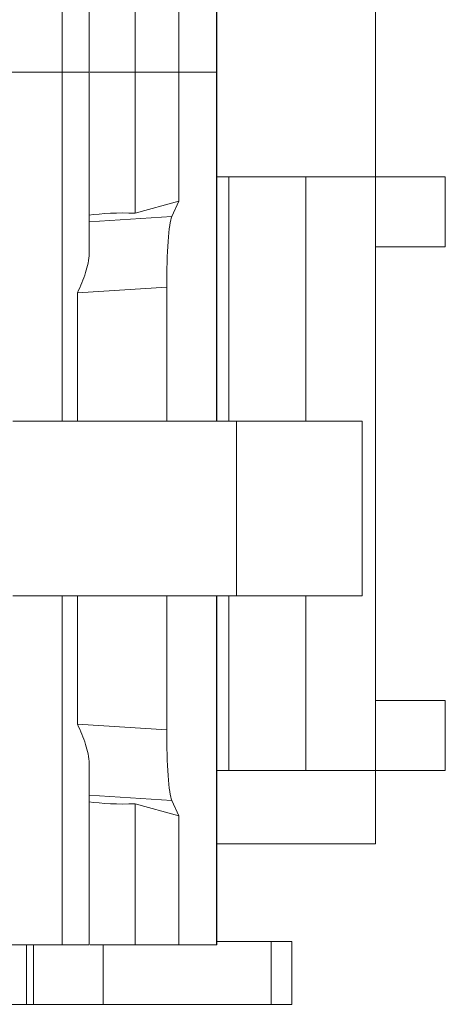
# Model space of a CAD drawing. Header units: millimetres. Extents: x 0 to 427, y 0 to 299.
# Tile 47 of 54: x 205.67 to 211.76, y 224.76 to 238.86. Entities that reach past the tile are written whole.
import ezdxf

# ---------------------------------------------------------------- set-up
doc = ezdxf.new("R2010")
doc.units = ezdxf.units.MM
doc.header["$LTSCALE"] = 23.1
doc.header["$MEASUREMENT"] = 0
doc.layers.get('0').update_dxf_attribs({"lineweight": 18})
doc.layers.add('1_6', color=7, linetype='Continuous')

msp = doc.modelspace()

# ---------------------------------------------------------------- linework, layer by layer
at = {"color": 7, "linetype": 'Continuous', "lineweight": 0}
for p, q in [((210.765, 227.055), (210.765, 252.955)), ((211.765, 236.605), (208.49, 236.605)), ((208.665, 236.605), (208.665, 233.105)), ((209.765, 233.105), (209.765, 236.605)), ((211.765, 236.605), (211.765, 235.605)), ((210.765, 235.605), (211.765, 235.605)), ((208.665, 230.605), (208.665, 228.105)), ((209.765, 228.105), (209.765, 230.605)), ((211.765, 229.105), (210.765, 229.105)), ((211.765, 229.105), (211.765, 228.105)), ((208.49, 228.105), (211.765, 228.105)), ((208.49, 227.055), (210.765, 227.055)), ((205.765, 224.755), (205.765, 225.605)), ((205.865, 224.755), (205.865, 225.605)), ((206.865, 224.755), (206.865, 225.605)), ((209.565, 225.655), (208.49, 225.655)), ((209.272, 224.755), (209.272, 225.655)), ((209.565, 225.655), (209.565, 224.755)), ((112.968, 224.755), (209.565, 224.755))]:
    msp.add_line(p, q, dxfattribs=at)
at = {"layer": '1_6', "color": 7, "linetype": 'Continuous', "lineweight": 0}
for p, q in [((206.278, 233.105), (206.278, 243.105)), ((208.487, 233.105), (208.487, 243.105)), ((208.49, 233.105), (208.49, 243.105)), ((206.663, 235.511), (206.663, 240.699)), ((207.322, 240.126), (207.322, 236.084)), ((207.948, 239.955), (207.948, 236.255)), ((206.663, 238.105), (137.045, 238.105)), ((208.49, 238.105), (206.676, 238.105)), ((207.948, 236.255), (207.322, 236.084)), ((207.948, 236.255), (207.847, 236.036)), ((207.847, 236.036), (206.663, 235.961)), ((206.497, 234.945), (207.774, 235.025)), ((206.497, 234.945), (206.497, 233.105)), ((207.774, 235.025), (207.774, 233.105)), ((210.572, 233.105), (205.572, 233.105)), ((208.772, 230.605), (208.772, 233.105)), ((210.572, 230.605), (210.572, 233.105)), ((205.572, 230.605), (210.572, 230.605)), ((206.278, 225.605), (206.278, 230.605)), ((206.497, 230.605), (206.497, 228.766)), ((207.774, 230.605), (207.774, 228.685)), ((208.487, 225.605), (208.487, 230.605)), ((208.49, 225.605), (208.49, 230.605)), ((207.774, 228.685), (206.497, 228.766)), ((206.663, 225.605), (206.663, 228.199)), ((206.663, 227.749), (207.847, 227.675)), ((207.948, 227.455), (207.322, 227.626)), ((207.322, 227.626), (207.322, 225.605)), ((207.847, 227.675), (207.948, 227.455)), ((207.948, 227.455), (207.948, 225.605)), ((137.045, 225.605), (206.663, 225.605)), ((206.676, 225.605), (208.49, 225.605))]:
    msp.add_line(p, q, dxfattribs=at)
for centre, major_axis, ratio, start_param, end_param in [((207.159, 235.953), (0.762, 0), 0.176327, 1.354899, 2.287855), ((207.862, 235.052), (0.002, 1.002), 0.087873, 0.191174, 1.597716), ((207.862, 228.659), (-0.002, 1.002), 0.087873, 1.543877, 2.950419), ((207.159, 227.758), (0.762, 0), 0.176327, -2.287176, -1.354899)]:
    msp.add_ellipse(centre, major_axis=major_axis, ratio=ratio, start_param=start_param, end_param=end_param, dxfattribs=at)
for points, knots in [([(206.663, 235.511), (206.663, 235.417), (206.616, 235.221), (206.54, 235.039), (206.497, 234.945)], [0, 0, 0, 0, 0.476354, 1, 1, 1, 1]), ([(206.497, 228.766), (206.54, 228.672), (206.616, 228.49), (206.663, 228.294), (206.663, 228.199)], [0, 0, 0, 0, 0.523638, 1, 1, 1, 1])]:
    msp.add_open_spline(points, degree=3, knots=knots, dxfattribs=at)

doc.saveas('drawing.dxf')
